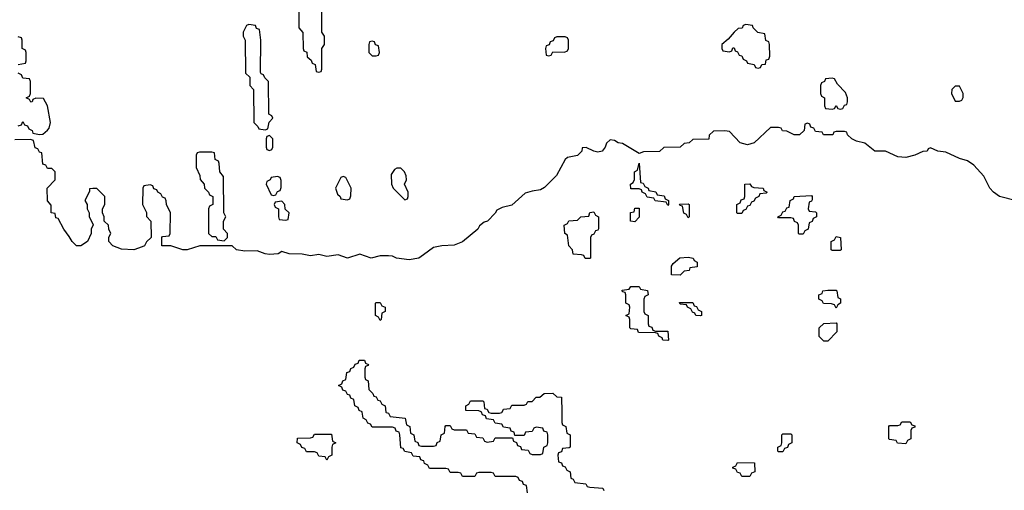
# Model space of a CAD drawing. Header units: inches. Extents: x 2886961 to 3052306, y 543424 to 918523.
# Tile 43 of 117: x 2918034 to 2922829, y 779619 to 781910. Entities that reach past the tile are written whole.
import ezdxf

# ---------------------------------------------------------------- set-up
doc = ezdxf.new("R2010")
doc.units = ezdxf.units.IN
doc.header["$MEASUREMENT"] = 0
for name, color, linetype in [('C9717', 7, 'Continuous'), ('C9718', 7, 'Continuous'), ('C9727', 7, 'Continuous'), ('C9728', 7, 'Continuous')]:
    doc.layers.add(name, color=color, linetype=linetype)

msp = doc.modelspace()

# ---------------------------------------------------------------- linework, layer by layer
at = {"layer": 'C9717', "color": 6}
for points in [[(2920000, 779762.7), (2919987.3, 779767.3), (2919982, 779782), (2919950, 779786), (2919942, 779802), (2919910, 779808), (2919902, 779822), (2919890, 779826), (2919886, 779890), (2919882, 779902), (2919867.3, 779907.3), (2919862, 779922), (2919850, 779926), (2919750, 779926), (2919742, 779942), (2919730, 779946), (2919722, 779962), (2919706, 779970), (2919702.2, 780000)], [(2919817.8, 780000), (2919818, 779998), (2919830, 779994), (2919838, 779978), (2919912, 779970), (2919918, 779938), (2919934, 779930), (2919938, 779898), (2919954, 779890), (2919958, 779858), (2919972.7, 779852.7), (2919978, 779838), (2919990, 779834), (2920000, 779834)]]:
    msp.add_lwpolyline(points, dxfattribs=at)
msp.add_lwpolyline([(2919530, 779766), (2919522, 779782), (2919490, 779786), (2919482, 779802), (2919470, 779806), (2919430, 779806), (2919422, 779822), (2919407.3, 779827.3), (2919402, 779842), (2919386, 779850), (2919387.3, 779872.7), (2919450, 779874), (2919462, 779878), (2919470, 779892), (2919552.7, 779892.7), (2919558, 779858), (2919574, 779850), (2919558, 779842), (2919554, 779830), (2919554, 779790), (2919538, 779782)], close=True, dxfattribs=at)
at = {"layer": 'C9718', "color": 6}
for points in [[(2919394, 781990), (2919394, 781870), (2919412.7, 781847.3), (2919414, 781770), (2919418, 781758), (2919432.7, 781752.7), (2919434, 781730), (2919452.7, 781712.7), (2919458, 781698), (2919472.7, 781692.7), (2919478, 781658), (2919490, 781654), (2919502, 781658), (2919506, 781670), (2919506, 781770), (2919518, 781790), (2919518, 781830), (2919506, 781850), (2919506, 782070)], [(2918027.3, 781692.7), (2918062, 781698), (2918066, 781710), (2918066, 781750), (2918062, 781762), (2918046, 781770), (2918046, 781810), (2918042, 781822), (2918027.3, 781827.3)], [(2918027.3, 781392.7), (2918042, 781398), (2918050, 781414), (2918058, 781398), (2918072.7, 781392.7), (2918078, 781378), (2918094, 781370), (2918098, 781358), (2918130, 781352), (2918147.3, 781352.7), (2918170, 781372), (2918177.2, 781382.8), (2918184, 781410), (2918169, 781490), (2918150, 781526), (2918112.7, 781527.3), (2918098, 781522), (2918094, 781510), (2918088, 781508), (2918082, 781522), (2918066, 781530), (2918082, 781538), (2918086, 781550), (2918086, 781610), (2918082, 781622), (2918050, 781626), (2918042, 781642), (2918026, 781650)], [(2920000, 780765.6), (2919978, 780750), (2919930, 780740.7), (2919869.7, 780749.6), (2919850, 780759), (2919830, 780761.2), (2919790, 780761.2), (2919746, 780750), (2919690, 780769.2), (2919630, 780749.6), (2919584.7, 780764.7), (2919530, 780757.2), (2919490, 780766.6), (2919450, 780760.9), (2919410, 780769.4), (2919346, 780770), (2919310, 780782), (2919292, 780770), (2919250, 780767.6), (2919228.7, 780770), (2919190, 780784.5), (2919130, 780782.7), (2919090, 780789.4), (2919068.9, 780808.9), (2918910.7, 780809.3), (2918850, 780789.6), (2918828, 780790), (2918770, 780809), (2918730, 780808.7), (2918726, 780810), (2918726, 780850), (2918730, 780854), (2918762, 780858), (2918766, 780870), (2918768.7, 780970), (2918748.7, 781010), (2918748, 781028), (2918742, 781042), (2918730, 781046), (2918722, 781062), (2918706, 781070), (2918702, 781082), (2918687.3, 781087.3), (2918682, 781102), (2918670, 781106), (2918638, 781102), (2918634, 781090), (2918632, 781010), (2918651.1, 780971.1), (2918652, 780952), (2918672, 780930), (2918674, 780850), (2918651.6, 780828.4), (2918642, 780810), (2918630, 780804), (2918590.2, 780789.8), (2918530, 780793.2), (2918488, 780810), (2918468.7, 780830), (2918468.9, 780851.1), (2918478, 780870), (2918468, 780890), (2918466, 780910), (2918446, 780930), (2918446, 780950), (2918438, 780970), (2918438, 780990), (2918448, 781010), (2918448, 781050), (2918410, 781088), (2918390, 781088), (2918374, 781086), (2918374, 781074), (2918352, 781030), (2918362, 781010), (2918362, 780990), (2918372, 780970), (2918372.7, 780952.7), (2918392, 780912), (2918382, 780890), (2918382, 780870), (2918364.7, 780830), (2918332, 780810), (2918310, 780809.6), (2918289, 780830), (2918275.5, 780855.5), (2918248.7, 780890), (2918222, 780942), (2918210, 780946), (2918206, 780966), (2918188, 780970), (2918187.3, 781007.3), (2918168.9, 781028.9), (2918168, 781090), (2918206, 781130), (2918206, 781170), (2918190, 781186), (2918170, 781186), (2918162, 781202), (2918147.3, 781207.3), (2918142, 781262), (2918130, 781266), (2918122, 781282), (2918110, 781286), (2918102, 781322), (2918087.3, 781327.3), (2918010, 781326)], [(2919702.2, 780000), (2919702, 780002), (2919687.3, 780007.3), (2919682, 780022), (2919666, 780030), (2919662, 780062), (2919647.3, 780067.3), (2919642, 780082), (2919630, 780086), (2919622, 780102), (2919607.3, 780107.3), (2919602, 780122), (2919586, 780130), (2919602, 780138), (2919607.3, 780152.7), (2919622, 780158), (2919627.3, 780192.7), (2919642, 780198), (2919647.3, 780212.7), (2919662, 780218), (2919667.3, 780232.7), (2919682, 780238), (2919687.3, 780252.7), (2919712.7, 780252.7), (2919718, 780238), (2919732, 780232), (2919730, 780226), (2919718, 780222), (2919714, 780210), (2919714, 780170), (2919718, 780158), (2919731.6, 780151.6), (2919734, 780110), (2919754, 780090), (2919758, 780078), (2919770, 780074), (2919778, 780058), (2919790, 780054), (2919798, 780038), (2919814, 780030), (2919817.8, 780000)]]:
    msp.add_lwpolyline(points, dxfattribs=at)
for points in [[(2919150, 781886), (2919138, 781882), (2919122, 781850), (2919122, 781830), (2919132, 781810), (2919134, 781650), (2919154, 781630), (2919154, 781590), (2919172, 781570), (2919174, 781410), (2919194, 781390), (2919198, 781378), (2919230, 781374), (2919242, 781378), (2919248.4, 781411.6), (2919266, 781430), (2919262, 781442), (2919248, 781450), (2919246, 781610), (2919227.3, 781627.3), (2919222, 781642), (2919210, 781646), (2919207.3, 781652.7), (2919208, 781810), (2919202, 781862), (2919187.3, 781867.3), (2919182, 781882)], [(2919750, 781806), (2919738, 781802), (2919734, 781790), (2919734, 781750), (2919750, 781734), (2919770, 781734), (2919782, 781738), (2919786, 781750), (2919782, 781782), (2919767.3, 781787.3), (2919762, 781802)], [(2919250, 781346), (2919238, 781342), (2919234, 781330), (2919234, 781290), (2919238, 781278), (2919250, 781274), (2919262, 781278), (2919266, 781290), (2919266, 781330)], [(2918970, 781266), (2918910, 781266), (2918898, 781262), (2918894, 781250), (2918894, 781190), (2918911.6, 781151.6), (2918912.7, 781132.7), (2918932, 781110), (2918934, 781090), (2918954, 781070), (2918958, 781058), (2918974, 781050), (2918974, 781010), (2918958, 781002), (2918954, 780990), (2918954, 780870), (2918970, 780854), (2918990, 780854), (2918998, 780838), (2919030, 780834), (2919046, 780850), (2919046, 780870), (2919026, 780890), (2919026, 780930), (2919038, 780950), (2919028, 780970), (2919027.3, 781147.3), (2919008, 781170), (2919006, 781210), (2919002, 781222), (2918986, 781230), (2918982, 781262)], [(2919890, 781188), (2919870, 781188), (2919859.6, 781180.4), (2919843.6, 781156.4), (2919844.7, 781110), (2919852, 781090), (2919910, 781034), (2919922, 781038), (2919926, 781050), (2919926, 781070), (2919908, 781110), (2919918, 781130), (2919915.3, 781150), (2919908, 781170)], [(2919290, 781146), (2919258, 781142), (2919254, 781130), (2919238, 781122), (2919234, 781110), (2919258, 781058), (2919270, 781054), (2919282, 781058), (2919290, 781074), (2919302, 781078), (2919307.3, 781092.7), (2919307.3, 781127.3), (2919302, 781142)], [(2919610, 781146), (2919598, 781142), (2919572, 781090), (2919581, 781061), (2919594, 781050), (2919598, 781038), (2919630, 781034), (2919642, 781038), (2919647.3, 781052.7), (2919648, 781090), (2919622, 781142)], [(2919310, 781026), (2919278, 781022), (2919274, 781010), (2919278, 780998), (2919294, 780990), (2919294, 780950), (2919298, 780938), (2919330, 780934), (2919342, 780938), (2919346, 780970), (2919327.3, 780987.3), (2919326, 781010)], [(2919790, 780446), (2919782, 780462), (2919766, 780470), (2919766, 780530), (2919770, 780534), (2919790, 780534), (2919798, 780518), (2919814, 780510), (2919814, 780490), (2919798, 780482), (2919794, 780450)]]:
    msp.add_lwpolyline(points, close=True, dxfattribs=at)
at = {"layer": 'C9727', "color": 6}
for points in [[(2920000, 779834), (2920050, 779834), (2920062, 779838), (2920067.3, 779852.7), (2920082, 779858), (2920086, 779890), (2920102, 779898), (2920106, 779930), (2920110, 779934), (2920130, 779934), (2920138, 779918), (2920150, 779914), (2920210, 779914), (2920218, 779898), (2920250, 779894), (2920258, 779878), (2920290, 779874), (2920298, 779858), (2920310, 779854), (2920342, 779858), (2920350, 779874), (2920434, 779874), (2920438, 779858), (2920452.7, 779852.7), (2920458, 779838), (2920472.7, 779832.7), (2920478, 779818), (2920510, 779814), (2920518, 779798), (2920530, 779794), (2920570, 779794), (2920582, 779798), (2920586, 779830), (2920602, 779838), (2920606, 779850), (2920606, 779890), (2920602, 779902), (2920587.3, 779907.3), (2920582, 779922), (2920550, 779926), (2920538, 779922), (2920530, 779906), (2920498, 779902), (2920490, 779886), (2920446, 779886), (2920442, 779902), (2920427.3, 779907.3), (2920422, 779922), (2920390, 779926), (2920382, 779942), (2920350, 779946), (2920342, 779962), (2920307.3, 779967.3), (2920302, 779982), (2920287.3, 779987.3), (2920282.7, 780000)], [(2920317, 780000), (2920318, 779998), (2920330, 779994), (2920370, 779994), (2920382, 779998), (2920383, 780000)], [(2920673.5, 780000), (2920674, 779950), (2920678, 779938), (2920694, 779930), (2920698, 779898), (2920714, 779890), (2920714, 779830), (2920710, 779826), (2920678, 779822), (2920672.7, 779807.3), (2920658, 779802), (2920654, 779790), (2920658, 779758), (2920672.7, 779752.7), (2920678, 779738), (2920690, 779734), (2920698, 779718), (2920714, 779710), (2920718, 779678), (2920730, 779674), (2920738, 779658), (2920791.6, 779651.6), (2920798, 779638), (2920810, 779634), (2920874, 779630), (2920878, 779618)], [(2920507.3, 779607.3), (2920502, 779642), (2920487.3, 779647.3), (2920482, 779662), (2920467.3, 779667.3), (2920462, 779682), (2920450, 779686), (2920350, 779686), (2920342, 779702), (2920330, 779706), (2920270, 779706), (2920258, 779702), (2920250, 779686), (2920190, 779686), (2920182, 779702), (2920170, 779706), (2920130, 779706), (2920122, 779722), (2920110, 779726), (2920030, 779726), (2920022, 779742), (2920006, 779750), (2920002, 779762), (2920000, 779762.7)]]:
    msp.add_lwpolyline(points, dxfattribs=at)
for points in [[(2922350, 779846), (2922308.4, 779848.4), (2922302, 779862), (2922270, 779866), (2922266, 779870), (2922266, 779930), (2922270, 779934), (2922310, 779934), (2922322, 779938), (2922330, 779952), (2922370, 779952), (2922378, 779938), (2922392.7, 779932.7), (2922392.7, 779927.3), (2922378, 779922), (2922374, 779910), (2922374, 779870), (2922358, 779862)], [(2921730, 779806), (2921726, 779810), (2921726, 779830), (2921742, 779838), (2921746, 779850), (2921746, 779890), (2921750, 779894), (2921790, 779894), (2921794, 779890), (2921794, 779850), (2921778, 779842), (2921772.7, 779827.3), (2921758, 779822), (2921750, 779806)], [(2921550, 779686), (2921542, 779702), (2921530, 779706), (2921522, 779722), (2921507.3, 779727.3), (2921507.3, 779732.7), (2921522, 779738), (2921530, 779754), (2921612.7, 779752.7), (2921614, 779710), (2921598, 779702), (2921590, 779686)]]:
    msp.add_lwpolyline(points, close=True, dxfattribs=at)
at = {"layer": 'C9728', "color": 6}
for points in [[(2921570, 781886), (2921558, 781882), (2921551.6, 781868.4), (2921532.7, 781867.3), (2921514, 781850), (2921484.7, 781815.3), (2921454, 781790), (2921454, 781770), (2921458, 781758), (2921490, 781754), (2921502, 781758), (2921507.3, 781772.7), (2921512.7, 781772.7), (2921518, 781758), (2921530, 781754), (2921538, 781738), (2921550, 781734), (2921558, 781718), (2921574, 781710), (2921578, 781698), (2921611.6, 781691.6), (2921618, 781678), (2921630, 781674), (2921642, 781678), (2921648.4, 781691.6), (2921666, 781694), (2921670, 781714), (2921682, 781718), (2921687.3, 781732.7), (2921686, 781790), (2921682, 781802), (2921668.4, 781808.4), (2921662, 781842), (2921628.4, 781848.4), (2921606, 781870), (2921602, 781882)], [(2920690, 781826), (2920650, 781826), (2920638, 781822), (2920632.7, 781807.3), (2920618, 781802), (2920612.7, 781787.3), (2920598, 781782), (2920594, 781770), (2920598, 781738), (2920610, 781734), (2920622, 781738), (2920630, 781754), (2920687.3, 781752.7), (2920702, 781758), (2920706, 781770), (2920706, 781810), (2920702, 781822)], [(2921990, 781626), (2921958, 781622), (2921954, 781610), (2921938, 781602), (2921934, 781590), (2921934, 781550), (2921938, 781538), (2921954, 781530), (2921954, 781490), (2921958, 781478), (2921990, 781474), (2922002, 781478), (2922010, 781492), (2922018, 781478), (2922030, 781474), (2922042, 781478), (2922050, 781494), (2922062, 781498), (2922066, 781510), (2922066, 781530), (2922056.4, 781556.4), (2922016.4, 781596.4), (2922002, 781622)], [(2922610, 781586), (2922590, 781586), (2922574, 781570), (2922572, 781550), (2922590, 781514), (2922610, 781514), (2922622, 781518), (2922628, 781532), (2922628.7, 781550)], [(2921190, 781006), (2921182, 781022), (2921128.4, 781028.4), (2921122, 781042), (2921090, 781046), (2921082, 781062), (2921066, 781070), (2921062, 781082), (2921050, 781086), (2921010, 781086), (2921008.7, 781110), (2921022, 781118), (2921027.3, 781132.7), (2921028.7, 781170), (2921042, 781178), (2921050, 781212), (2921058, 781118), (2921070, 781114), (2921078, 781098), (2921094, 781090), (2921098, 781078), (2921131.6, 781071.6), (2921138, 781058), (2921172.7, 781052.7), (2921178, 781038), (2921194, 781030), (2921194, 781010)], [(2921530, 780966), (2921526, 780970), (2921526, 781010), (2921542, 781018), (2921547.3, 781032.7), (2921562, 781038), (2921566, 781050), (2921566, 781110), (2921590, 781111), (2921598, 781098), (2921610, 781094), (2921654, 781090), (2921658, 781078), (2921674, 781070), (2921670, 781066), (2921638, 781062), (2921634, 781050), (2921618, 781042), (2921610, 781026), (2921598, 781022), (2921590, 781006), (2921578, 781002), (2921570, 780986), (2921558, 780982), (2921550, 780966)], [(2921290, 780946), (2921282, 780962), (2921268.4, 780968.4), (2921262, 781002), (2921250, 781006), (2921247.3, 781012.7), (2921290, 781014), (2921294, 781010), (2921294, 780950)], [(2921830, 780866), (2921826, 780870), (2921826, 780910), (2921822, 780922), (2921807.3, 780927.3), (2921802, 780942), (2921790, 780946), (2921730, 780946), (2921726, 780950), (2921742, 780958), (2921750, 780974), (2921762, 780978), (2921770, 780994), (2921782, 780998), (2921786, 781030), (2921802, 781038), (2921806, 781050), (2921890, 781054), (2921894, 781050), (2921892.7, 781032.7), (2921890, 781026), (2921878, 781022), (2921874, 780990), (2921878, 780978), (2921910, 780974), (2921914, 780970), (2921914, 780950), (2921898, 780942), (2921892.7, 780927.3), (2921878, 780922), (2921874, 780890), (2921858, 780882), (2921850, 780866)], [(2920810, 780748), (2920788.4, 780748.4), (2920782, 780762), (2920770, 780766), (2920728.9, 780768.9), (2920726, 780790), (2920708, 780810), (2920702, 780862), (2920688, 780870), (2920686, 780910), (2920702, 780918), (2920708.4, 780931.6), (2920750, 780934), (2920766, 780950), (2920806, 780954), (2920810, 780972), (2920830, 780974), (2920838, 780958), (2920852, 780950), (2920852.7, 780892.7), (2920850, 780886), (2920838, 780882), (2920830, 780866), (2920818, 780862), (2920814, 780850), (2920814, 780750)], [(2921030, 780926), (2921008.7, 780930), (2921009.2, 780970.8), (2921026, 780974), (2921030, 780992), (2921050, 780992), (2921051.1, 780948.9)], [(2921990, 780786), (2921986, 780790), (2921986, 780830), (2922002, 780838), (2922010, 780854), (2922032, 780850), (2922034, 780790), (2922030, 780786)], [(2921250, 780666), (2921208.4, 780668.4), (2921208, 780710), (2921216.4, 780723.6), (2921248.4, 780751.6), (2921290, 780754), (2921314, 780750), (2921318, 780738), (2921334, 780730), (2921332.7, 780707.3), (2921298, 780702), (2921294, 780690), (2921270, 780686)], [(2921130, 780394), (2921190, 780394), (2921194, 780350), (2921190, 780348.7), (2921166, 780350), (2921162, 780362), (2921146, 780370), (2921142, 780382), (2921130, 780386), (2921048, 780388), (2921042, 780402), (2921010, 780406), (2921006, 780410), (2921006, 780450), (2921002, 780462), (2920986, 780470), (2921002, 780478), (2921006, 780510), (2921002, 780522), (2920986, 780530), (2920986, 780570), (2920982, 780582), (2920970, 780586), (2920967.3, 780592.7), (2921002, 780598), (2921010, 780612), (2921050, 780612), (2921058, 780598), (2921091.1, 780591.1), (2921094, 780570), (2921078, 780562), (2921074, 780550), (2921074, 780490), (2921078, 780478), (2921094, 780470), (2921094, 780430), (2921098, 780418), (2921112.7, 780412.7), (2921118, 780398)], [(2922010, 780506), (2922002, 780522), (2921987.3, 780527.3), (2921948.9, 780528.9), (2921942, 780542), (2921926, 780550), (2921926, 780570), (2921942, 780578), (2921946, 780590), (2921970, 780594), (2922010, 780594), (2922014, 780590), (2922018, 780558), (2922031.6, 780551.6), (2922032, 780530), (2922018, 780522)], [(2921350, 780468), (2921326, 780470), (2921322, 780482), (2921310, 780486), (2921302, 780502), (2921286, 780510), (2921282, 780522), (2921250, 780526), (2921247.3, 780532.7), (2921312.7, 780532.7), (2921318, 780518), (2921330, 780514), (2921338, 780498), (2921354, 780490), (2921354, 780470)], [(2921950, 780346), (2921927.3, 780367.3), (2921928, 780410), (2921950, 780431.3), (2922010, 780434), (2922014, 780430), (2922014, 780390), (2921970, 780346)]]:
    msp.add_lwpolyline(points, close=True, dxfattribs=at)
for points in [[(2922887.6, 781027.6), (2922806, 781050), (2922776, 781070), (2922759.3, 781090), (2922729.1, 781149.1), (2922681.2, 781201.2), (2922650, 781223.7), (2922610, 781235.1), (2922544.8, 781264.8), (2922506, 781270), (2922470, 781286), (2922458, 781282), (2922454, 781270), (2922432, 781268), (2922394, 781250), (2922350, 781239.5), (2922310, 781242.9), (2922250, 781269.5), (2922198, 781270), (2922150, 781309.2), (2922110, 781318), (2922086, 781330), (2922066, 781350), (2922062, 781362), (2922050, 781366), (2922010, 781366), (2921998, 781362), (2921994, 781350), (2921990.9, 781349.1), (2921948.9, 781348.9), (2921942, 781362), (2921910, 781366), (2921902, 781382), (2921887.3, 781387.3), (2921882, 781402), (2921870, 781406), (2921858, 781402), (2921854, 781370), (2921830.8, 781349.2), (2921806, 781350), (2921770, 781368), (2921748.4, 781368.4), (2921742, 781382), (2921730, 781386), (2921690, 781386), (2921611.3, 781310), (2921578.5, 781301.5), (2921542, 781310), (2921490, 781366), (2921468.4, 781368.4), (2921412.7, 781367.3), (2921392, 781348), (2921390, 781328), (2921312.7, 781327.3), (2921294, 781310), (2921270, 781308), (2921250, 781289.3), (2921171.3, 781288.7), (2921150, 781268.7), (2921072.7, 781267.3), (2921050, 781258), (2920970, 781307), (2920948, 781310), (2920930, 781322), (2920910, 781326), (2920891.1, 781308.9), (2920884.7, 781290), (2920870, 781269.3), (2920850, 781266), (2920830.7, 781269.3), (2920792.7, 781287.3), (2920774, 781286), (2920772, 781270), (2920750, 781248.7), (2920701, 781239), (2920690.7, 781229.3), (2920647.9, 781152.1), (2920590, 781094), (2920570, 781081.2), (2920530, 781076), (2920494.9, 781065.1), (2920430, 781006.6), (2920384, 780996), (2920356.9, 780983.1), (2920350, 780968.7), (2920312, 780930), (2920295.3, 780924.7), (2920274, 780906), (2920264.7, 780890), (2920190, 780829.5), (2920150, 780812.7), (2920090, 780809.3), (2920050, 780801.2), (2920000, 780765.6)], [(2920282.7, 780000), (2920282, 780002), (2920270, 780006), (2920207.3, 780007.3), (2920206, 780030), (2920222, 780038), (2920230, 780054), (2920290, 780054), (2920294, 780050), (2920298, 780018), (2920310, 780014), (2920317, 780000)], [(2920383, 780000), (2920390, 780014), (2920422, 780018), (2920430, 780034), (2920490, 780034), (2920502, 780038), (2920508.4, 780051.6), (2920530, 780052), (2920550, 780072), (2920567.3, 780072.7), (2920588.9, 780091.1), (2920630, 780092), (2920650, 780074), (2920672.7, 780072.7), (2920673.5, 780000)]]:
    msp.add_lwpolyline(points, dxfattribs=at)

doc.saveas('drawing.dxf')
